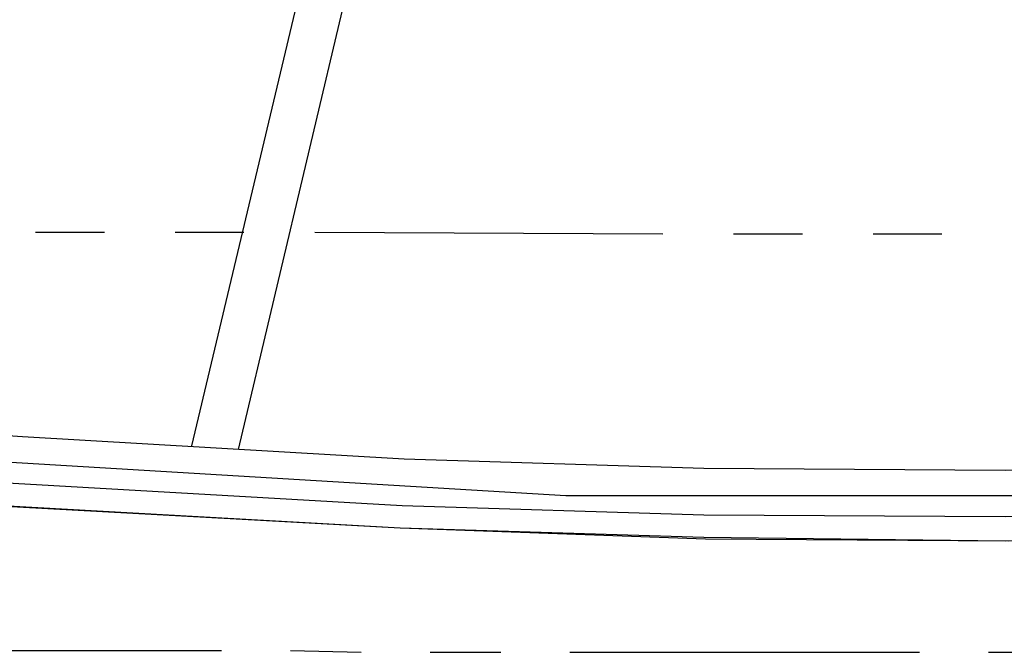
# Model space of a CAD drawing. Header units: feet. Extents: x -79 to 198, y -22 to 181.
# Tile 20 of 256: x 57.77 to 64.82, y 6.75 to 11.29. Entities that reach past the tile are written whole.
import ezdxf

# ---------------------------------------------------------------- set-up
doc = ezdxf.new("R2010")
doc.units = ezdxf.units.FT
doc.layers.add('A-AREA-UNIDAD', color=30, linetype='CONTINUOUS')
doc.layers.add('A-LINEA', color=7, linetype='CONTINUOUS')

msp = doc.modelspace()

# ---------------------------------------------------------------- linework, layer by layer
at = {"layer": 'A-AREA-UNIDAD'}
msp.add_lwpolyline([(46.208, 30.72), (45.088, 25.6889), (44.88, 25.44), (46.16, 25.0489), (45.632, 22.8089), (45.36, 22.2756), (44.128, 22.56), (44.128, 21.6), (43.68, 20.16), (43.648, 19.3244), (43.36, 19.2889), (42.72, 16.0356), (41.952, 13.4044), (41.952, 12.7644), (41.312, 12.7289), (41.44, 11.0044), (41.2, 10.0444), (46.752, 9.1556), (54.88, 8.2844), (61.68, 7.8756), (67.328, 7.8756), (73.44, 8.2844)], dxfattribs=at)
at = {"layer": 'A-LINEA'}
for p, q in [((59, 8.2311), (60.2533, 13.5111)), ((59.3333, 8.2044), (60.5733, 13.4444)), ((57.88, 9.7644), (58.3733, 9.7644)), ((58.88, 9.7644), (59.3733, 9.7644)), ((59.88, 9.7644), (62.3733, 9.7511)), ((62.88, 9.7511), (63.3733, 9.7511)), ((63.88, 9.7511), (64.3733, 9.7511)), ((56.7067, 6.7644), (59.2133, 6.7644)), ((59.7067, 6.7644), (60.2133, 6.7511)), ((60.7067, 6.7511), (61.2133, 6.7511)), ((61.7067, 6.7511), (64.2133, 6.7511)), ((64.7067, 6.7511), (65.2133, 6.7511))]:
    msp.add_line(p, q, dxfattribs=at)
for points in [[(60.4933, 7.6444), (62.6667, 7.5778), (64.8267, 7.5511), (66.9867, 7.5911), (69.1467, 7.6711), (71.3067, 7.8044), (73.4533, 8.0044), (75.6133, 8.2444), (77.7467, 8.5378), (79.88, 8.8844), (82.0133, 9.2844), (84.12, 9.7378), (86.2267, 10.2444), (88.32, 10.8044), (90.4, 11.4044), (92.4533, 12.0578), (94.4933, 12.7644), (96.52, 13.5244), (98.5333, 14.3244), (100.52, 15.1778), (102.48, 16.0844), (104.4267, 17.0311)], [(37.24, 10.4711), (40.12, 9.9244), (43.0133, 9.4311), (45.9067, 9.0044), (48.8133, 8.6178), (51.7333, 8.2978), (54.6533, 8.0178), (57.5733, 7.8044), (60.4933, 7.6444), (62.68, 7.5644), (64.8533, 7.5511), (67.04, 7.5778), (69.2133, 7.6578), (71.3867, 7.7911)], [(37.7733, 10.3644), (40.5867, 9.8444), (43.4133, 9.3644), (46.24, 8.9511), (49.08, 8.5911), (51.9333, 8.2711), (54.7867, 8.0044), (57.64, 7.8044), (60.4933, 7.6444)], [(41.4667, 10.1911), (44.1733, 9.7644), (46.88, 9.3644), (49.6, 9.0311), (52.32, 8.7378), (55.0533, 8.4844), (57.7867, 8.2978), (60.52, 8.1378), (62.6667, 8.0711), (64.8267, 8.0578), (66.9733, 8.0844), (69.12, 8.1778), (71.2667, 8.3111)], [(41.0667, 9.9244), (43.8267, 9.4711), (46.5867, 9.0711), (49.36, 8.7244), (52.1467, 8.4178), (54.92, 8.1644), (57.72, 7.9644), (60.5067, 7.8044), (62.6667, 7.7378), (64.8267, 7.7244), (66.9867, 7.7511), (69.1333, 7.8444), (71.2933, 7.9778)]]:
    msp.add_lwpolyline(points, dxfattribs=at)

doc.saveas('drawing.dxf')
